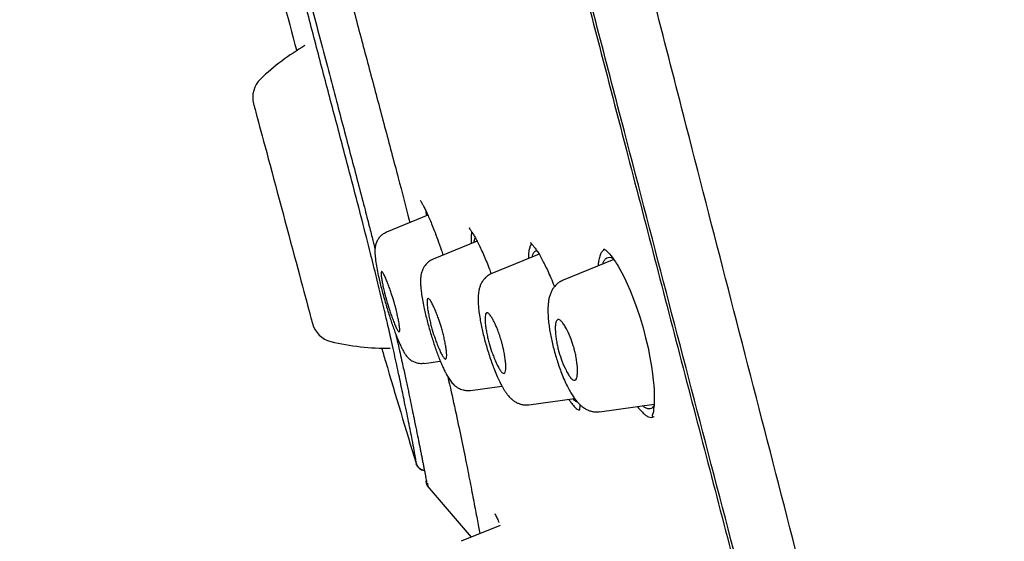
# Model space of a CAD drawing. Header units: millimetres. Extents: x 8 to 1937, y 12 to 2736.
# Tile 50 of 136: x 434 to 462, y 1832 to 1847. Entities that reach past the tile are written whole.
import ezdxf

# ---------------------------------------------------------------- set-up
doc = ezdxf.new("R2010")
doc.units = ezdxf.units.MM

msp = doc.modelspace()

# ---------------------------------------------------------------- linework, layer by layer
at = {"color": 7, "linetype": 'Continuous', "lineweight": 30}
for p, q in [((442.456, 1847.136), (442.456, 1847.136)), ((445.779, 1841.807), (444.594, 1841.328)), ((447.188, 1841.065), (445.924, 1840.554)), ((448.959, 1840.693), (447.605, 1840.146)), ((450.808, 1840.82), (450.814, 1840.837)), ((451.099, 1840.541), (449.643, 1839.953)), ((445.666, 1837.57), (446.131, 1837.636)), ((446.994, 1836.795), (447.895, 1836.921)), ((448.665, 1836.384), (449.974, 1836.568)), ((450.688, 1836.186), (452.25, 1836.405)), ((452.171, 1836.023), (452.247, 1836.045)), ((445.761, 1834.064), (447.015, 1832.594)), ((447.848, 1832.931), (446.73, 1832.479)), ((447.015, 1832.594), (446.73, 1832.479))]:
    msp.add_line(p, q, dxfattribs=at)
at = {"color": 7, "linetype": 'Continuous', "lineweight": 30, "flags": 128}
for points in [[(440.79, 1844.999), (440.792, 1844.992), (440.797, 1844.972), (440.806, 1844.938), (440.819, 1844.892), (440.835, 1844.832), (440.854, 1844.759), (440.877, 1844.675), (440.903, 1844.578), (440.932, 1844.469), (440.964, 1844.349), (440.999, 1844.218), (441.037, 1844.078), (441.077, 1843.928), (441.12, 1843.769), (441.165, 1843.601), (441.212, 1843.427), (441.26, 1843.245), (441.31, 1843.058), (441.362, 1842.865), (441.415, 1842.668), (441.468, 1842.468), (441.523, 1842.265), (441.578, 1842.06), (441.633, 1841.854), (441.688, 1841.649), (441.743, 1841.444), (441.797, 1841.241), (441.851, 1841.04), (441.904, 1840.843), (441.955, 1840.651), (442.005, 1840.463), (442.054, 1840.282), (442.101, 1840.107), (442.146, 1839.94), (442.188, 1839.781), (442.229, 1839.631), (442.266, 1839.49), (442.301, 1839.359), (442.333, 1839.24), (442.363, 1839.131), (442.389, 1839.034), (442.411, 1838.949), (442.431, 1838.876), (442.447, 1838.817), (442.459, 1838.77), (442.468, 1838.737), (442.474, 1838.716), (442.475, 1838.71)], [(440.79, 1844.999), (440.792, 1844.992), (440.797, 1844.972), (440.806, 1844.938), (440.819, 1844.892), (440.835, 1844.832), (440.854, 1844.759), (440.877, 1844.675), (440.903, 1844.578), (440.932, 1844.469), (440.964, 1844.349), (440.999, 1844.218), (441.037, 1844.078), (441.077, 1843.928), (441.12, 1843.769), (441.165, 1843.601), (441.212, 1843.427), (441.26, 1843.245), (441.31, 1843.058), (441.362, 1842.865), (441.415, 1842.668), (441.468, 1842.468), (441.523, 1842.265), (441.578, 1842.06), (441.633, 1841.854), (441.688, 1841.649), (441.743, 1841.444), (441.797, 1841.241), (441.851, 1841.04), (441.904, 1840.843), (441.955, 1840.651), (442.005, 1840.463), (442.054, 1840.282), (442.101, 1840.107), (442.146, 1839.94), (442.188, 1839.781), (442.229, 1839.631), (442.266, 1839.49), (442.301, 1839.359), (442.333, 1839.24), (442.363, 1839.131), (442.389, 1839.034), (442.411, 1838.949), (442.431, 1838.876), (442.447, 1838.817), (442.459, 1838.77), (442.468, 1838.737), (442.474, 1838.716), (442.475, 1838.71)], [(450.815, 1840.838), (450.817, 1840.84), (450.827, 1840.834), (450.845, 1840.823), (450.864, 1840.808), (450.884, 1840.792), (450.908, 1840.77), (450.937, 1840.742), (450.972, 1840.704), (451.02, 1840.647), (451.068, 1840.584), (451.109, 1840.526), (451.142, 1840.478), (451.166, 1840.441), (451.19, 1840.403), (451.219, 1840.354), (451.269, 1840.267), (451.33, 1840.156), (451.4, 1840.017), (451.479, 1839.847), (451.561, 1839.659), (451.661, 1839.409), (451.757, 1839.145), (451.848, 1838.87), (451.932, 1838.587), (452.008, 1838.3), (452.075, 1838.013), (452.132, 1837.733), (452.175, 1837.483), (452.205, 1837.267), (452.227, 1837.085), (452.24, 1836.934), (452.249, 1836.809), (452.254, 1836.679), (452.255, 1836.534), (452.249, 1836.385), (452.236, 1836.256), (452.228, 1836.2), (452.218, 1836.151), (452.208, 1836.109), (452.197, 1836.075), (452.191, 1836.053), (452.195, 1836.045), (452.214, 1836.045), (452.247, 1836.044), (452.247, 1836.044)], [(445.44, 1834.709), (445.462, 1834.656), (445.479, 1834.628)]]:
    msp.add_lwpolyline(points, dxfattribs=at)
at = {"color": 7, "linetype": 'Continuous', "lineweight": 30}
for centre, radius, start, end in [((445.719, 1840.746), 6.854, 120.3222, 133.6334), ((441.487, 1845.185), 0.721, 133.6334, 195), ((443.172, 1838.896), 0.721, 195, 256.3666), ((444.618, 1844.857), 6.854, 256.3666, 270.7035), ((445.727, 1834.796), 0.3, 196.8246, 260.6446), ((445.922, 1834.183), 0.2, 166.3949, 216.9644)]:
    msp.add_arc(centre, radius, start, end, dxfattribs=at)
for points, knots in [([(461.783, 1810.937), (461.468, 1812.165), (460.843, 1814.61), (459.872, 1818.38), (458.898, 1822.161), (457.919, 1825.953), (456.839, 1830.139), (455.658, 1834.718), (454.375, 1839.683), (452.947, 1845.231), (451.371, 1851.36), (449.655, 1858.09), (447.939, 1864.839), (446.223, 1871.617), (444.795, 1877.273), (443.658, 1881.796), (442.802, 1885.193), (441.949, 1888.577), (441.103, 1891.922), (440.322, 1894.999), (439.615, 1897.762), (438.99, 1900.177), (438.424, 1902.323), (437.928, 1904.177), (437.498, 1905.775), (437.065, 1907.378), (436.653, 1908.899), (436.275, 1910.268), (435.977, 1911.351), (435.752, 1912.178), (435.6, 1912.746), (435.511, 1913.072), (435.472, 1913.194), (435.459, 1913.214), (435.463, 1913.204), (435.463, 1913.204)], [0, 0, 0, 0, 0.028425, 0.05657, 0.08452, 0.112315, 0.140016, 0.176199, 0.212256, 0.248183, 0.296953, 0.345657, 0.394582, 0.443744, 0.49315, 0.518006, 0.543042, 0.568293, 0.593809, 0.619642, 0.641414, 0.663436, 0.685472, 0.707234, 0.728735, 0.750032, 0.781689, 0.813116, 0.844401, 0.875629, 0.90684, 0.937939, 0.968835, 0.999454, 1, 1, 1, 1]), ([(482.763, 1830.594), (482.739, 1830.696), (482.445, 1831.921), (481.843, 1834.261), (480.958, 1837.611), (480.031, 1840.951), (479.107, 1844.147), (478.191, 1847.201), (477.287, 1850.114), (476.357, 1853.019), (475.576, 1855.385), (474.96, 1857.212), (474.514, 1858.518), (474.053, 1859.851), (473.576, 1861.212), (473.09, 1862.581), (472.599, 1863.945), (471.79, 1866.168), (470.643, 1869.244), (469.132, 1873.161), (467.581, 1877.057), (465.987, 1880.938), (464.353, 1884.8), (462.679, 1888.647), (460.909, 1892.607), (459.039, 1896.674), (457.068, 1900.847), (455.054, 1904.996), (453.093, 1908.942), (451.785, 1911.495), (451.178, 1912.679)], [0, 0, 0, 0, 0.003561, 0.042883, 0.0822, 0.121498, 0.160837, 0.195427, 0.230005, 0.264611, 0.299236, 0.3148, 0.33023, 0.346215, 0.362805, 0.37929, 0.395671, 0.412129, 0.459809, 0.50737, 0.555012, 0.602519, 0.650137, 0.697725, 0.745309, 0.797757, 0.850032, 0.902389, 0.954704, 1, 1, 1, 1]), ([(460.05, 1811.059), (459.795, 1812.046), (459.284, 1814.02), (458.491, 1817.06), (457.689, 1820.13), (456.88, 1823.225), (456.067, 1826.333), (455.096, 1830.046), (453.967, 1834.365), (452.681, 1839.286), (451.34, 1844.431), (449.943, 1849.796), (448.496, 1855.385), (447.051, 1860.977), (445.61, 1866.574), (444.175, 1872.171), (442.986, 1876.823), (442.043, 1880.529), (441.34, 1883.295), (440.643, 1886.039), (439.957, 1888.748), (439.285, 1891.399), (438.689, 1893.752), (438.169, 1895.795), (437.723, 1897.542), (437.305, 1899.168), (436.876, 1900.816), (436.453, 1902.424), (436.048, 1903.956), (435.672, 1905.378), (435.33, 1906.675), (435.021, 1907.831), (434.762, 1908.797), (434.55, 1909.593), (434.369, 1910.284), (434.232, 1910.812), (434.147, 1911.142), (434.11, 1911.268), (434.098, 1911.291), (434.101, 1911.281), (434.101, 1911.28)], [0, 0, 0, 0, 0.023406, 0.046777, 0.070122, 0.093442, 0.116743, 0.140035, 0.176612, 0.213166, 0.24969, 0.291147, 0.332584, 0.37405, 0.415564, 0.457116, 0.498706, 0.519522, 0.540358, 0.561218, 0.582102, 0.603013, 0.623947, 0.639667, 0.655399, 0.671137, 0.686871, 0.707827, 0.728758, 0.749662, 0.77471, 0.79973, 0.824744, 0.849753, 0.874758, 0.906003, 0.93721, 0.968374, 0.999494, 1, 1, 1, 1]), ([(434.141, 1910.665), (434.161, 1910.596), (434.204, 1910.449), (434.366, 1909.819), (434.603, 1908.927), (434.89, 1907.862), (435.253, 1906.52), (435.653, 1905.026), (436.069, 1903.47), (436.478, 1901.937), (436.944, 1900.179), (437.472, 1898.17), (438.053, 1895.934), (438.718, 1893.354), (439.464, 1890.444), (440.283, 1887.242), (441.12, 1883.963), (441.969, 1880.637), (443.102, 1876.181), (444.526, 1870.59), (446.245, 1863.871), (447.969, 1857.149), (449.701, 1850.427), (451.408, 1843.858), (453.076, 1837.452), (454.699, 1831.233), (456.084, 1825.913), (457.233, 1821.489), (458.15, 1817.941), (459.041, 1814.477), (459.6, 1812.262), (459.875, 1811.176)], [0, 0, 0, 0, 0.038802, 0.082077, 0.114546, 0.147162, 0.180148, 0.213291, 0.235355, 0.257433, 0.279593, 0.301726, 0.323777, 0.345924, 0.372447, 0.398854, 0.42534, 0.451867, 0.478311, 0.530907, 0.583433, 0.635978, 0.688544, 0.741133, 0.790165, 0.83894, 0.887384, 0.915812, 0.944205, 0.972651, 1, 1, 1, 1]), ([(445.44, 1834.709), (445.441, 1834.71), (445.442, 1834.711), (445.441, 1834.751), (445.426, 1834.862), (445.39, 1835.068), (445.327, 1835.398), (445.231, 1835.876), (445.113, 1836.448), (444.992, 1837.029), (444.872, 1837.593), (444.743, 1838.182), (444.605, 1838.786), (444.465, 1839.383), (444.309, 1840.026), (444.12, 1840.784), (443.895, 1841.664), (443.637, 1842.655), (443.328, 1843.828), (442.97, 1845.181), (442.567, 1846.71), (442.166, 1848.245), (441.756, 1849.844), (441.341, 1851.507), (440.92, 1853.232), (440.561, 1854.721), (440.26, 1855.97), (440.018, 1856.979), (439.777, 1857.969), (439.592, 1858.723), (439.49, 1859.123), (439.465, 1859.22)], [0, 0, 0, 0, 0.035934, 0.071772, 0.107511, 0.143295, 0.179348, 0.224551, 0.269643, 0.29979, 0.329934, 0.359982, 0.382524, 0.405101, 0.427663, 0.450167, 0.480179, 0.510297, 0.540317, 0.585122, 0.630053, 0.675108, 0.720169, 0.770576, 0.820959, 0.871357, 0.901136, 0.930993, 0.960774, 0.990438, 1, 1, 1, 1]), ([(440.474, 1852.503), (440.475, 1852.497), (440.717, 1851.49), (441.229, 1849.492), (441.759, 1847.505), (442.024, 1846.512)], [0, 0, 0, 0, 0.002932, 0.501777, 1, 1, 1, 1]), ([(442.32, 1848.286), (442.376, 1848.071), (442.503, 1847.578), (442.706, 1846.801), (442.931, 1845.946), (443.153, 1845.105), (443.368, 1844.29), (443.572, 1843.516), (443.77, 1842.763), (443.923, 1842.18), (444.031, 1841.762), (444.096, 1841.508), (444.153, 1841.286), (444.2, 1841.1), (444.237, 1840.958), (444.257, 1840.877), (444.265, 1840.846)], [0, 0, 0, 0, 0.0855179, 0.1955034, 0.3087682, 0.4253487, 0.5301602, 0.6343554, 0.7357124, 0.8340037, 0.8723902, 0.9083023, 0.9393444, 0.9654941, 0.9867383, 1, 1, 1, 1]), ([(443.561, 1848.03), (443.626, 1847.782), (443.821, 1847.043), (444.149, 1845.813), (444.542, 1844.339), (444.908, 1842.956), (445.15, 1842.038), (445.257, 1841.621), (445.263, 1841.599)], [0, 0, 0, 0, 0.114224, 0.341761, 0.569279, 0.797534, 0.989296, 1, 1, 1, 1]), ([(445.555, 1842.234), (445.559, 1842.23), (445.565, 1842.223), (445.595, 1842.177), (445.636, 1842.105), (445.687, 1842.005), (445.747, 1841.88), (445.814, 1841.732), (445.884, 1841.563), (445.966, 1841.359), (446.059, 1841.11), (446.143, 1840.871), (446.194, 1840.718), (446.21, 1840.67)], [0, 0, 0, 0, 0.090811, 0.1815109, 0.2720003, 0.362079, 0.4514994, 0.5400172, 0.6277589, 0.7149376, 0.8305186, 0.9456941, 1, 1, 1, 1]), ([(445.72, 1841.935), (445.72, 1841.917), (445.722, 1841.877), (445.729, 1841.82), (445.733, 1841.789)], [0, 0, 0, 0, 0.440625, 1, 1, 1, 1]), ([(444.596, 1841.324), (444.553, 1841.303), (444.477, 1841.264), (444.404, 1841.192), (444.365, 1841.141), (444.346, 1841.112), (444.329, 1841.083), (444.318, 1841.06), (444.31, 1841.043), (444.307, 1841.036), (444.305, 1841.032), (444.304, 1841.029), (444.303, 1841.026), (444.302, 1841.024), (444.302, 1841.023), (444.302, 1841.023), (444.302, 1841.023), (444.302, 1841.022), (444.301, 1841.022), (444.301, 1841.021), (444.301, 1841.021), (444.301, 1841.02), (444.301, 1841.02), (444.3, 1841.019), (444.3, 1841.018), (444.299, 1841.016), (444.296, 1841.007), (444.29, 1840.991), (444.28, 1840.958), (444.27, 1840.906), (444.263, 1840.837), (444.261, 1840.756), (444.266, 1840.636), (444.285, 1840.471), (444.323, 1840.255), (444.366, 1840.052), (444.412, 1839.858), (444.457, 1839.679), (444.506, 1839.499), (444.556, 1839.32), (444.608, 1839.145), (444.661, 1838.975), (444.713, 1838.812), (444.767, 1838.654), (444.822, 1838.5), (444.878, 1838.353), (444.935, 1838.214), (444.992, 1838.084), (445.048, 1837.969), (445.099, 1837.877), (445.145, 1837.806), (445.187, 1837.754), (445.222, 1837.719), (445.255, 1837.69), (445.294, 1837.66), (445.353, 1837.624), (445.437, 1837.589), (445.545, 1837.565), (445.624, 1837.571), (445.666, 1837.574)], [0, 0, 0, 0, 0.027421, 0.048706, 0.059024, 0.066844, 0.073143, 0.079889, 0.082163, 0.083073, 0.08387, 0.084597, 0.085314, 0.086082, 0.086949, 0.089037, 0.089868, 0.090173, 0.090412, 0.090595, 0.090674, 0.09075, 0.090828, 0.090913, 0.091118, 0.091719, 0.092613, 0.099286, 0.113903, 0.135584, 0.162364, 0.188569, 0.213853, 0.267172, 0.317203, 0.364836, 0.39982, 0.434265, 0.467982, 0.501012, 0.5334, 0.56516, 0.596331, 0.62778, 0.659948, 0.692971, 0.726948, 0.761932, 0.797944, 0.833699, 0.863776, 0.887641, 0.905464, 0.912406, 0.921776, 0.935361, 0.953197, 0.974982, 1, 1, 1, 1]), ([(446.983, 1841.431), (446.976, 1841.433), (446.963, 1841.436), (446.956, 1841.436), (446.958, 1841.431), (446.967, 1841.42), (446.984, 1841.4), (447.004, 1841.374), (447.034, 1841.331), (447.077, 1841.264), (447.137, 1841.163), (447.207, 1841.03), (447.285, 1840.872), (447.365, 1840.693), (447.448, 1840.496), (447.522, 1840.308), (447.568, 1840.182), (447.587, 1840.131)], [0, 0, 0, 0, 0.067533, 0.124374, 0.170146, 0.204566, 0.240154, 0.279232, 0.322393, 0.394789, 0.476343, 0.56687, 0.660467, 0.753304, 0.845596, 0.937574, 1, 1, 1, 1]), ([(447.034, 1841.329), (447.032, 1841.321), (447.02, 1841.287), (447.013, 1841.189), (447.01, 1841.085), (447.016, 1841.009), (447.017, 1840.996)], [0, 0, 0, 0, 0.121483, 0.521036, 0.913833, 1, 1, 1, 1]), ([(447.098, 1841.028), (447.101, 1841.052), (447.108, 1841.111), (447.122, 1841.153), (447.135, 1841.163), (447.135, 1841.163)], [0, 0, 0, 0, 0.398383, 0.979738, 1, 1, 1, 1]), ([(448.745, 1840.988), (448.736, 1840.979), (448.709, 1840.952), (448.681, 1840.865), (448.656, 1840.738), (448.652, 1840.624), (448.65, 1840.568)], [0, 0, 0, 0, 0.1507547, 0.436811, 0.7249705, 1, 1, 1, 1]), ([(448.736, 1841.023), (448.73, 1841.023), (448.718, 1841.024), (448.715, 1841.02), (448.724, 1841.009), (448.741, 1840.992), (448.762, 1840.971), (448.786, 1840.943), (448.808, 1840.915), (448.844, 1840.869), (448.895, 1840.796), (448.97, 1840.678), (449.046, 1840.542), (449.127, 1840.386), (449.209, 1840.214), (449.297, 1840.012), (449.361, 1839.858), (449.394, 1839.77), (449.397, 1839.763)], [0, 0, 0, 0, 0.081091, 0.152706, 0.214428, 0.265865, 0.306736, 0.339505, 0.371083, 0.401837, 0.479679, 0.557926, 0.648317, 0.724195, 0.807122, 0.897339, 0.991376, 1, 1, 1, 1]), ([(448.759, 1840.612), (448.765, 1840.639), (448.779, 1840.702), (448.817, 1840.76), (448.858, 1840.792), (448.89, 1840.787), (448.901, 1840.786)], [0, 0, 0, 0, 0.225475, 0.534034, 0.842762, 1, 1, 1, 1]), ([(450.836, 1840.828), (450.826, 1840.824), (450.79, 1840.811), (450.741, 1840.748), (450.692, 1840.639), (450.659, 1840.51), (450.649, 1840.402), (450.645, 1840.357)], [0, 0, 0, 0, 0.101389, 0.339893, 0.581116, 0.824521, 1, 1, 1, 1]), ([(445.926, 1840.55), (445.902, 1840.539), (445.857, 1840.519), (445.784, 1840.468), (445.726, 1840.412), (445.684, 1840.357), (445.66, 1840.321), (445.629, 1840.264), (445.6, 1840.189), (445.576, 1840.085), (445.565, 1839.984), (445.565, 1839.875), (445.572, 1839.741), (445.591, 1839.582), (445.62, 1839.395), (445.658, 1839.201), (445.7, 1839.011), (445.744, 1838.833), (445.791, 1838.654), (445.842, 1838.474), (445.896, 1838.297), (445.951, 1838.125), (446.008, 1837.959), (446.065, 1837.803), (446.122, 1837.657), (446.178, 1837.523), (446.233, 1837.401), (446.293, 1837.281), (446.354, 1837.171), (446.429, 1837.058), (446.505, 1836.969), (446.569, 1836.915), (446.616, 1836.882), (446.659, 1836.857), (446.716, 1836.83), (446.793, 1836.805), (446.889, 1836.789), (446.958, 1836.795), (446.994, 1836.798)], [0, 0, 0, 0, 0.016049, 0.030508, 0.053734, 0.06465, 0.073242, 0.081938, 0.109017, 0.135416, 0.168796, 0.203013, 0.240165, 0.280352, 0.323692, 0.369428, 0.403734, 0.437878, 0.471732, 0.50536, 0.538794, 0.57204, 0.605074, 0.637728, 0.670048, 0.702127, 0.733991, 0.765642, 0.807274, 0.847371, 0.88641, 0.909721, 0.918441, 0.92785, 0.940856, 0.957421, 0.977299, 1, 1, 1, 1]), ([(450.78, 1840.412), (450.79, 1840.441), (450.814, 1840.508), (450.865, 1840.572), (450.93, 1840.607), (451.001, 1840.61), (451.053, 1840.585), (451.076, 1840.573)], [0, 0, 0, 0, 0.170002, 0.388072, 0.606384, 0.825755, 1, 1, 1, 1]), ([(444.8, 1839.36), (444.809, 1839.328), (444.827, 1839.265), (444.853, 1839.168), (444.882, 1839.053), (444.912, 1838.922), (444.941, 1838.782), (444.962, 1838.659), (444.973, 1838.559), (444.973, 1838.491), (444.961, 1838.466), (444.943, 1838.472), (444.92, 1838.497), (444.885, 1838.558), (444.836, 1838.666), (444.785, 1838.795), (444.735, 1838.932), (444.677, 1839.101), (444.626, 1839.262), (444.585, 1839.407), (444.559, 1839.505), (444.529, 1839.621), (444.499, 1839.752), (444.47, 1839.891), (444.449, 1840.013), (444.437, 1840.111), (444.438, 1840.179), (444.45, 1840.203), (444.468, 1840.196), (444.493, 1840.166), (444.53, 1840.098), (444.581, 1839.982), (444.633, 1839.852), (444.683, 1839.717), (444.739, 1839.556), (444.777, 1839.434), (444.8, 1839.36)], [0, 0, 0, 0, 0.017293, 0.035238, 0.053796, 0.082771, 0.11331, 0.145348, 0.17887, 0.214054, 0.250674, 0.271941, 0.292386, 0.331174, 0.367, 0.399665, 0.429577, 0.456379, 0.501051, 0.518526, 0.536633, 0.555241, 0.58448, 0.614925, 0.646936, 0.680262, 0.715038, 0.751284, 0.773243, 0.794543, 0.834118, 0.870451, 0.903328, 0.932676, 0.958689, 1, 1, 1, 1]), ([(447.607, 1840.142), (447.571, 1840.125), (447.506, 1840.094), (447.432, 1840.032), (447.384, 1839.981), (447.35, 1839.937), (447.319, 1839.888), (447.283, 1839.819), (447.251, 1839.73), (447.231, 1839.637), (447.22, 1839.558), (447.215, 1839.486), (447.213, 1839.419), (447.214, 1839.333), (447.22, 1839.211), (447.238, 1839.042), (447.265, 1838.859), (447.3, 1838.671), (447.339, 1838.491), (447.384, 1838.304), (447.435, 1838.114), (447.492, 1837.924), (447.552, 1837.736), (447.615, 1837.556), (447.684, 1837.373), (447.756, 1837.2), (447.829, 1837.044), (447.89, 1836.928), (447.941, 1836.84), (447.985, 1836.77), (448.03, 1836.705), (448.077, 1836.645), (448.134, 1836.582), (448.198, 1836.523), (448.275, 1836.468), (448.363, 1836.423), (448.456, 1836.393), (448.559, 1836.377), (448.629, 1836.383), (448.665, 1836.386)], [0, 0, 0, 0, 0.025884, 0.04634, 0.060766, 0.069662, 0.084179, 0.104387, 0.128702, 0.154211, 0.175561, 0.195185, 0.213519, 0.232306, 0.26741, 0.307301, 0.351942, 0.38682, 0.422053, 0.457463, 0.493077, 0.528935, 0.565046, 0.601362, 0.636213, 0.679154, 0.718227, 0.75341, 0.777447, 0.800148, 0.821628, 0.844226, 0.862958, 0.884902, 0.909632, 0.930083, 0.952122, 0.975545, 1, 1, 1, 1]), ([(449.645, 1839.95), (449.608, 1839.932), (449.54, 1839.9), (449.461, 1839.835), (449.41, 1839.781), (449.378, 1839.74), (449.355, 1839.707), (449.333, 1839.671), (449.311, 1839.629), (449.282, 1839.564), (449.253, 1839.477), (449.23, 1839.37), (449.217, 1839.264), (449.211, 1839.158), (449.21, 1839.035), (449.218, 1838.876), (449.235, 1838.705), (449.26, 1838.528), (449.291, 1838.355), (449.33, 1838.174), (449.376, 1837.987), (449.428, 1837.798), (449.487, 1837.608), (449.55, 1837.422), (449.623, 1837.23), (449.703, 1837.042), (449.787, 1836.871), (449.865, 1836.729), (449.938, 1836.614), (450.012, 1836.513), (450.08, 1836.433), (450.148, 1836.368), (450.214, 1836.313), (450.294, 1836.262), (450.382, 1836.221), (450.476, 1836.193), (450.581, 1836.178), (450.651, 1836.185), (450.688, 1836.188)], [0, 0, 0, 0, 0.028446, 0.050924, 0.0669, 0.07665, 0.085921, 0.09644, 0.108189, 0.121066, 0.149291, 0.179649, 0.206578, 0.229829, 0.262298, 0.299119, 0.340363, 0.373629, 0.407552, 0.441982, 0.476864, 0.512251, 0.548161, 0.584582, 0.620724, 0.665709, 0.707195, 0.745234, 0.779908, 0.812389, 0.844229, 0.862316, 0.882721, 0.906678, 0.92713, 0.949645, 0.974035, 1, 1, 1, 1]), ([(446.166, 1838.595), (446.179, 1838.548), (446.206, 1838.453), (446.241, 1838.307), (446.271, 1838.161), (446.296, 1838.02), (446.312, 1837.894), (446.317, 1837.791), (446.31, 1837.718), (446.29, 1837.691), (446.267, 1837.696), (446.238, 1837.718), (446.198, 1837.774), (446.145, 1837.877), (446.089, 1838.002), (446.035, 1838.137), (445.972, 1838.309), (445.913, 1838.488), (445.864, 1838.669), (445.829, 1838.815), (445.798, 1838.961), (445.773, 1839.102), (445.757, 1839.228), (445.751, 1839.33), (445.759, 1839.401), (445.778, 1839.428), (445.802, 1839.423), (445.832, 1839.396), (445.874, 1839.334), (445.93, 1839.225), (445.986, 1839.099), (446.04, 1838.966), (446.101, 1838.801), (446.141, 1838.674), (446.166, 1838.595)], [0, 0, 0, 0, 0.025471, 0.052589, 0.081247, 0.11169, 0.143804, 0.17763, 0.21332, 0.250659, 0.271349, 0.291289, 0.329309, 0.364656, 0.397167, 0.427232, 0.454492, 0.501066, 0.526721, 0.553832, 0.582704, 0.613017, 0.645139, 0.678797, 0.714174, 0.75126, 0.772472, 0.793118, 0.831701, 0.867443, 0.900083, 0.929653, 0.956257, 1, 1, 1, 1]), ([(447.883, 1838.196), (447.892, 1838.166), (447.909, 1838.105), (447.931, 1838.011), (447.956, 1837.898), (447.979, 1837.766), (447.999, 1837.624), (448.01, 1837.494), (448.008, 1837.387), (447.992, 1837.311), (447.959, 1837.275), (447.911, 1837.292), (447.855, 1837.356), (447.796, 1837.454), (447.735, 1837.575), (447.678, 1837.709), (447.61, 1837.882), (447.549, 1838.064), (447.501, 1838.246), (447.469, 1838.39), (447.442, 1838.537), (447.422, 1838.679), (447.411, 1838.808), (447.413, 1838.914), (447.428, 1838.989), (447.455, 1839.019), (447.487, 1839.015), (447.523, 1838.991), (447.571, 1838.934), (447.628, 1838.841), (447.676, 1838.752), (447.712, 1838.678), (447.743, 1838.607), (447.783, 1838.506), (447.833, 1838.365), (447.866, 1838.253), (447.883, 1838.196)], [0, 0, 0, 0, 0.016355, 0.033507, 0.051458, 0.079792, 0.110126, 0.142304, 0.17642, 0.212599, 0.250642, 0.290471, 0.327967, 0.362973, 0.395371, 0.425519, 0.45308, 0.500941, 0.52586, 0.55243, 0.580953, 0.611134, 0.643338, 0.677287, 0.713205, 0.751051, 0.772811, 0.793483, 0.830557, 0.862711, 0.889576, 0.904753, 0.917561, 0.938088, 0.969045, 1, 1, 1, 1]), ([(449.958, 1838.013), (449.969, 1837.969), (449.993, 1837.877), (450.031, 1837.683), (450.055, 1837.489), (450.059, 1837.32), (450.051, 1837.205), (450.028, 1837.119), (449.985, 1837.079), (449.927, 1837.092), (449.863, 1837.151), (449.798, 1837.246), (449.714, 1837.398), (449.617, 1837.617), (449.536, 1837.854), (449.49, 1838.037), (449.461, 1838.18), (449.439, 1838.327), (449.424, 1838.471), (449.42, 1838.603), (449.429, 1838.713), (449.453, 1838.792), (449.496, 1838.831), (449.555, 1838.815), (449.622, 1838.748), (449.69, 1838.648), (449.774, 1838.496), (449.871, 1838.285), (449.931, 1838.097), (449.958, 1838.013)], [0, 0, 0, 0, 0.023898, 0.049741, 0.107369, 0.139525, 0.173994, 0.210689, 0.249453, 0.288921, 0.326168, 0.361031, 0.393435, 0.451318, 0.500225, 0.524531, 0.550669, 0.578939, 0.609079, 0.641451, 0.675768, 0.712298, 0.750972, 0.791398, 0.829055, 0.864247, 0.896683, 0.953562, 1, 1, 1, 1]), ([(444.857, 1838.409), (444.877, 1838.321), (444.921, 1838.131), (444.982, 1837.86), (445.053, 1837.541), (445.127, 1837.202), (445.202, 1836.852), (445.268, 1836.538), (445.327, 1836.252), (445.388, 1835.954), (445.45, 1835.65), (445.499, 1835.409), (445.532, 1835.243), (445.554, 1835.134), (445.577, 1835.019), (445.6, 1834.903), (445.623, 1834.788), (445.644, 1834.678), (445.666, 1834.568), (445.686, 1834.463), (445.705, 1834.364), (445.722, 1834.277), (445.735, 1834.209), (445.741, 1834.179), (445.744, 1834.167)], [0, 0, 0, 0, 0.033635, 0.072344, 0.110284, 0.169425, 0.226612, 0.281743, 0.335417, 0.388277, 0.461166, 0.532918, 0.560827, 0.589069, 0.621089, 0.657601, 0.692109, 0.729814, 0.770711, 0.814785, 0.862018, 0.912378, 0.962688, 1, 1, 1, 1]), ([(444.452, 1838.009), (444.489, 1837.883), (444.813, 1836.781), (445.146, 1835.682), (445.44, 1834.709)], [0, 0, 0, 0, 0.114343, 1, 1, 1, 1]), ([(446.347, 1837.187), (446.412, 1836.899), (446.547, 1836.3), (446.713, 1835.516), (446.86, 1834.797), (446.985, 1834.163), (447.094, 1833.598), (447.185, 1833.115), (447.243, 1832.81), (447.263, 1832.697), (447.263, 1832.695)], [0, 0, 0, 0, 0.13391, 0.277608, 0.421798, 0.565683, 0.709537, 0.853595, 0.997029, 1, 1, 1, 1]), ([(449.809, 1836.544), (449.829, 1836.513), (449.883, 1836.429), (449.962, 1836.334), (450.046, 1836.253), (450.095, 1836.234), (450.119, 1836.224)], [0, 0, 0, 0, 0.170195, 0.449236, 0.724369, 1, 1, 1, 1]), ([(450.054, 1836.467), (450.051, 1836.468), (450.028, 1836.468), (449.984, 1836.497), (449.94, 1836.542), (449.922, 1836.56)], [0, 0, 0, 0, 0.07823, 0.629782, 1, 1, 1, 1]), ([(450.127, 1836.39), (450.127, 1836.382), (450.126, 1836.358), (450.123, 1836.327), (450.119, 1836.291), (450.113, 1836.256), (450.11, 1836.233), (450.109, 1836.222), (450.114, 1836.222), (450.115, 1836.222)], [0, 0, 0, 0, 0.071966, 0.208481, 0.344065, 0.484063, 0.67048, 0.912093, 1, 1, 1, 1]), ([(451.774, 1836.338), (451.776, 1836.336), (451.815, 1836.277), (451.889, 1836.194), (451.992, 1836.094), (452.087, 1836.034), (452.143, 1836.027), (452.171, 1836.023)], [0, 0, 0, 0, 0.010002, 0.260254, 0.509105, 0.754384, 1, 1, 1, 1]), ([(452.247, 1836.361), (452.234, 1836.341), (452.203, 1836.295), (452.143, 1836.264), (452.069, 1836.265), (451.993, 1836.295), (451.941, 1836.34), (451.919, 1836.359)], [0, 0, 0, 0, 0.168322, 0.391227, 0.613834, 0.838641, 1, 1, 1, 1]), ([(445.676, 1834.503), (445.646, 1834.51), (445.58, 1834.526), (445.495, 1834.594), (445.462, 1834.659), (445.446, 1834.692)], [0, 0, 0, 0, 0.299167, 0.649583, 1, 1, 1, 1]), ([(445.764, 1834.144), (445.767, 1834.113), (445.773, 1834.061), (445.772, 1834.061), (445.771, 1834.061)], [0, 0, 0, 0, 0.605293, 1, 1, 1, 1]), ([(447.689, 1833.27), (447.708, 1833.234), (447.744, 1833.164), (447.785, 1833.075), (447.809, 1833.021), (447.81, 1833.017)], [0, 0, 0, 0, 0.489719, 0.96524, 1, 1, 1, 1])]:
    msp.add_open_spline(points, degree=3, knots=knots, dxfattribs=at)

doc.saveas('drawing.dxf')
